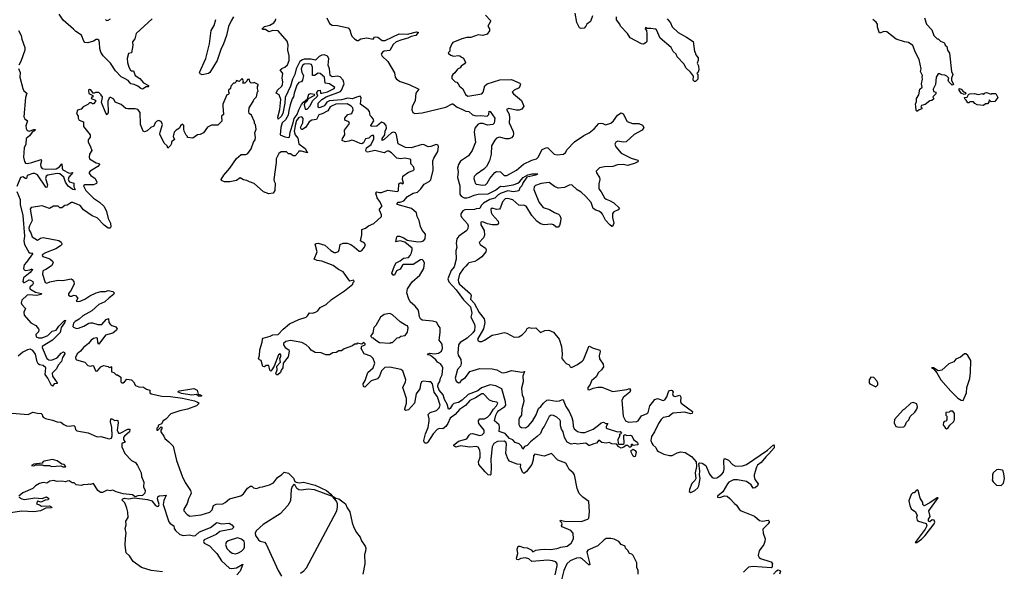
# Model space of a CAD drawing. Extents: x 2528690 to 2677062, y 911844 to 1023253.
# Tile 81 of 145: x 2590923 to 2601518, y 970905 to 976845. Entities that reach past the tile are written whole.
import ezdxf

# ---------------------------------------------------------------- set-up
doc = ezdxf.new("R2010")
doc.units = 0

msp = doc.modelspace()

# ---------------------------------------------------------------- linework, layer by layer
at = {"layer": '0CON10XD'}
for points in [[(2591780, 976600), (2591774, 976624), (2591765, 976632), (2591745, 976633), (2591715, 976613), (2591655, 976594), (2591625, 976599), (2591612, 976615), (2591588, 976678), (2591525, 976716), (2591503, 976743), (2591390, 976840), (2591346, 976905)], [(2593225, 976875), (2593197, 976833), (2593170, 976770), (2593148, 976675), (2593115, 976585), (2593086, 976524), (2593047, 976405), (2592968, 976275), (2592955, 976266), (2592885, 976251), (2592865, 976261), (2592856, 976275), (2592927, 976425), (2592964, 976585), (2592983, 976727), (2593015, 976783), (2593032, 976845)], [(2594228, 976865), (2594257, 976805), (2594285, 976787), (2594343, 976783), (2594458, 976758), (2594476, 976736), (2594485, 976695), (2594498, 976668), (2594525, 976640), (2594555, 976621), (2594565, 976620), (2594595, 976638), (2594658, 976648), (2594726, 976634), (2594740, 976655), (2594755, 976661), (2594775, 976656), (2594822, 976622), (2594855, 976620), (2595005, 976691), (2595095, 976690), (2595193, 976713), (2595210, 976710), (2595212, 976705), (2595186, 976674), (2595135, 976662), (2595100, 976645), (2595035, 976629), (2594975, 976605), (2594943, 976577), (2594906, 976514), (2594845, 976507), (2594825, 976495), (2594812, 976475), (2594823, 976453), (2594885, 976395), (2594955, 976273), (2594964, 976225), (2594978, 976205), (2595015, 976178), (2595115, 976146), (2595219, 976095), (2595187, 976053), (2595178, 975975), (2595146, 975905), (2595143, 975875), (2595154, 975844), (2595175, 975835), (2595255, 975843), (2595508, 975902), (2595575, 975937), (2595585, 975937), (2595631, 975901), (2595680, 975880), (2595725, 975860), (2595756, 975856), (2595795, 975820), (2595835, 975808), (2595885, 975812), (2595954, 975806), (2595969, 975825), (2595975, 975860), (2595985, 975856), (2596037, 975785), (2596028, 975732), (2596015, 975715), (2595955, 975708), (2595905, 975725), (2595875, 975728), (2595855, 975720), (2595834, 975696), (2595821, 975675), (2595813, 975633), (2595827, 975525), (2595790, 975435), (2595751, 975379), (2595665, 975321), (2595643, 975287), (2595634, 975245), (2595639, 975205), (2595634, 975145), (2595659, 975055), (2595659, 974965), (2595674, 974945), (2595707, 974927), (2595735, 974926), (2595764, 974934), (2595813, 974955), (2595855, 974964), (2595965, 974968), (2596042, 975008), (2596095, 975052), (2596125, 975049), (2596233, 975067), (2596284, 975086), (2596302, 975098), (2596341, 975145), (2596392, 975175), (2596435, 975185), (2596497, 975185), (2596475, 975170), (2596381, 975149), (2596340, 975090), (2596325, 975056), (2596306, 975035), (2596295, 975000), (2596235, 974990), (2596175, 975000), (2596103, 974977), (2596071, 974959), (2596035, 974923), (2595980, 974910), (2595912, 974868), (2595887, 974845), (2595875, 974810), (2595835, 974808), (2595815, 974801), (2595712, 974798), (2595692, 974788), (2595670, 974755), (2595670, 974735), (2595678, 974718), (2595740, 974645), (2595747, 974625), (2595746, 974595), (2595734, 974575), (2595648, 974512), (2595625, 974485), (2595620, 974435), (2595628, 974395), (2595616, 974354), (2595618, 974265), (2595597, 974185), (2595567, 974143), (2595529, 974055), (2595541, 974021), (2595621, 973935), (2595697, 973827), (2595775, 973752), (2595787, 973685), (2595777, 973643), (2595815, 973567), (2595820, 973540), (2595815, 973496), (2595797, 973473)], [(2595935, 976892), (2595990, 976835), (2595990, 976825), (2595960, 976775), (2595977, 976745), (2595979, 976725), (2595952, 976688), (2595905, 976676), (2595855, 976682), (2595778, 976652), (2595735, 976653), (2595681, 976639), (2595585, 976598), (2595572, 976585), (2595552, 976535), (2595550, 976505), (2595533, 976487), (2595535, 976480), (2595562, 976462), (2595592, 976452), (2595645, 976459), (2595660, 976455), (2595675, 976440), (2595699, 976429), (2595720, 976385), (2595709, 976371), (2595672, 976345), (2595663, 976327), (2595635, 976310), (2595606, 976274), (2595583, 976255), (2595572, 976235), (2595573, 976213), (2595610, 976175), (2595625, 976172), (2595642, 976155), (2595655, 976130), (2595691, 976101), (2595719, 976039), (2595745, 976020), (2595895, 976047), (2595909, 976065), (2595929, 976131), (2595952, 976155), (2596088, 976198), (2596215, 976201), (2596305, 976162), (2596311, 976145), (2596298, 976112), (2596242, 976085), (2596222, 976065), (2596237, 976045), (2596324, 975975), (2596346, 975915), (2596325, 975882), (2596298, 975872), (2596265, 975871), (2596185, 975889), (2596162, 975878), (2596188, 975828), (2596194, 975786), (2596189, 975735), (2596232, 975642), (2596237, 975615), (2596233, 975595), (2596216, 975574), (2596185, 975563), (2596155, 975563), (2596085, 975579), (2596055, 975570), (2596035, 975549), (2596001, 975485), (2595997, 975395), (2595977, 975323), (2595945, 975265), (2595916, 975234), (2595835, 975178), (2595814, 975155), (2595811, 975135), (2595819, 975099), (2595822, 975085), (2595835, 975073), (2595905, 975062), (2595935, 975067), (2595954, 975085), (2595982, 975135), (2596035, 975198), (2596055, 975209), (2596095, 975208), (2596135, 975167), (2596165, 975168), (2596269, 975225), (2596345, 975290), (2596435, 975331), (2596485, 975346), (2596503, 975365), (2596544, 975445), (2596595, 975469), (2596605, 975466), (2596675, 975396), (2596705, 975389), (2596774, 975396), (2596795, 975416), (2596813, 975447), (2596891, 975529), (2596992, 975598), (2597051, 975625), (2597105, 975670), (2597155, 975726), (2597175, 975732), (2597196, 975726), (2597225, 975714), (2597285, 975732), (2597313, 975755), (2597355, 975817), (2597395, 975840), (2597415, 975832), (2597460, 975750), (2597515, 975726), (2597586, 975726), (2597625, 975708), (2597640, 975685), (2597622, 975655), (2597535, 975609), (2597450, 975530), (2597415, 975526), (2597360, 975535), (2597338, 975525), (2597328, 975505), (2597338, 975475), (2597396, 975406), (2597502, 975355), (2597573, 975333), (2597578, 975325), (2597573, 975315), (2597545, 975298), (2597465, 975276), (2597415, 975284), (2597355, 975281), (2597305, 975262), (2597215, 975259), (2597162, 975248), (2597127, 975213), (2597131, 975195), (2597162, 975145), (2597166, 975124), (2597153, 975077), (2597154, 975025), (2597181, 974991), (2597217, 974925), (2597232, 974912), (2597269, 974899), (2597315, 974872), (2597377, 974815), (2597362, 974798), (2597315, 974774), (2597303, 974757), (2597303, 974713), (2597314, 974655), (2597302, 974618), (2597295, 974618), (2597274, 974634), (2597227, 974687), (2597195, 974752), (2597183, 974765), (2597155, 974784), (2597122, 974792), (2597092, 974812), (2597073, 974875), (2597015, 974941), (2596966, 974986), (2596922, 975012), (2596865, 975066), (2596836, 975064), (2596785, 975038), (2596715, 975032), (2596678, 975048), (2596621, 975091), (2596535, 975079), (2596472, 975058), (2596457, 975043), (2596456, 975015), (2596484, 974946), (2596512, 974875), (2596555, 974823), (2596625, 974800), (2596678, 974768), (2596720, 974750), (2596736, 974735), (2596746, 974706), (2596742, 974668), (2596731, 974629), (2596715, 974609), (2596695, 974611), (2596665, 974634), (2596645, 974641), (2596565, 974636), (2596525, 974647), (2596489, 974675), (2596435, 974735), (2596374, 974835), (2596345, 974848), (2596315, 974844), (2596295, 974849), (2596230, 974905), (2596175, 974920), (2596145, 974914), (2596116, 974885), (2596098, 974822), (2596085, 974804), (2596055, 974799), (2596005, 974816), (2595993, 974805), (2595995, 974768), (2596005, 974746), (2596072, 974675), (2596076, 974655), (2596069, 974641), (2596064, 974636), (2596005, 974636), (2595958, 974648), (2595905, 974669), (2595884, 974665), (2595884, 974635), (2595919, 974575), (2595924, 974526), (2595913, 974497), (2595867, 974445), (2595877, 974425), (2595934, 974384), (2595943, 974365), (2595940, 974345), (2595895, 974291), (2595846, 974254), (2595820, 974240), (2595756, 974226), (2595743, 974217), (2595725, 974190), (2595695, 974162), (2595656, 974104), (2595639, 974045), (2595644, 974015), (2595655, 973998), (2595772, 973892), (2595780, 973875), (2595775, 973835), (2595812, 973792), (2595865, 973692), (2595922, 973622), (2595927, 973583), (2595913, 973515), (2595850, 973405), (2595857, 973387), (2595871, 973381), (2595895, 973381), (2595925, 973392), (2596005, 973449), (2596063, 973457), (2596135, 973476), (2596165, 973469), (2596245, 973426), (2596295, 973429), (2596329, 973451), (2596368, 973492), (2596385, 973519), (2596405, 973530), (2596435, 973524), (2596475, 973526), (2596525, 973476), (2596575, 973498), (2596615, 973501), (2596665, 973480), (2596728, 973405), (2596751, 973325), (2596760, 973245), (2596758, 973198), (2596774, 973174), (2596804, 973144), (2596835, 973128), (2596847, 973107), (2596861, 973101), (2596925, 973133), (2596974, 973166), (2596988, 973182), (2597045, 973327), (2597055, 973329), (2597085, 973311), (2597165, 973286), (2597170, 973270), (2597157, 973225), (2597162, 973192), (2597201, 973135), (2597206, 973105), (2597184, 973075), (2597151, 973045), (2597125, 973000), (2597074, 972955), (2597062, 972915), (2597037, 972885), (2597035, 972862), (2597055, 972858), (2597094, 972876), (2597145, 972886), (2597185, 972886), (2597305, 972841), (2597456, 972864), (2597485, 972873), (2597494, 972855), (2597489, 972835), (2597416, 972775), (2597402, 972745), (2597415, 972575), (2597443, 972525), (2597475, 972510), (2597565, 972519), (2597576, 972525), (2597615, 972578), (2597675, 972604), (2597685, 972616), (2597704, 972686), (2597733, 972723), (2597757, 972753), (2597785, 972765), (2597845, 972744), (2597865, 972750), (2597886, 972785), (2597905, 972839), (2597915, 972853), (2597935, 972856), (2597945, 972851), (2597954, 972835), (2597947, 972815), (2597955, 972796), (2597975, 972788), (2598025, 972800), (2598035, 972780), (2598033, 972735), (2598042, 972715), (2598162, 972625), (2598157, 972605), (2598145, 972602), (2598075, 972617), (2597953, 972607), (2597935, 972598), (2597909, 972571), (2597845, 972560), (2597825, 972541), (2597795, 972495), (2597755, 972405), (2597722, 972355), (2597715, 972315), (2597723, 972285), (2597735, 972265), (2597769, 972239), (2597783, 972205), (2597795, 972195), (2597855, 972166), (2597915, 972150), (2597945, 972152), (2597998, 972182), (2598035, 972191), (2598083, 972183), (2598150, 972140), (2598201, 972085), (2598204, 972035), (2598192, 971965), (2598198, 971905), (2598188, 971882), (2598155, 971850), (2598129, 971785), (2598127, 971765), (2598143, 971753), (2598189, 971775), (2598218, 971805), (2598229, 971825), (2598244, 971905), (2598238, 971945), (2598242, 971985), (2598232, 972065), (2598238, 972072), (2598265, 972068), (2598304, 972044), (2598345, 971949), (2598374, 971915), (2598395, 971907), (2598425, 971913), (2598445, 971924), (2598479, 971951), (2598495, 971974), (2598502, 972005), (2598500, 972090), (2598504, 972116), (2598511, 972119), (2598551, 972101), (2598592, 972055), (2598625, 972038), (2598700, 972040), (2598745, 972055)], [(2597088, 976885), (2597066, 976824), (2597025, 976798), (2597016, 976774), (2596995, 976752), (2596965, 976748), (2596945, 976758), (2596916, 976816), (2596899, 976915)], [(2597890, 976855), (2597925, 976810), (2597945, 976767), (2598007, 976705), (2598098, 976658), (2598169, 976609), (2598183, 976503), (2598192, 976492), (2598198, 976465), (2598223, 976433), (2598223, 976405), (2598212, 976375), (2598226, 976346), (2598230, 976305), (2598218, 976272), (2598210, 976265), (2598220, 976255), (2598220, 976205), (2598195, 976180), (2598185, 976180), (2598170, 976195), (2598172, 976235), (2598141, 976281), (2598092, 976325), (2598074, 976364), (2597997, 976445), (2597987, 976475), (2597955, 976503), (2597933, 976545), (2597816, 976646), (2597776, 976735), (2597765, 976742), (2597715, 976751), (2597675, 976748), (2597655, 976760), (2597653, 976745), (2597667, 976727), (2597672, 976692), (2597670, 976615), (2597666, 976604), (2597642, 976585), (2597635, 976580), (2597615, 976583), (2597490, 976650), (2597463, 976695), (2597388, 976775), (2597380, 976795), (2597343, 976843), (2597343, 976875)], [(2600660, 976865), (2600680, 976795), (2600737, 976737), (2600758, 976675), (2600795, 976640), (2600805, 976640), (2600832, 976612), (2600868, 976598), (2600875, 976590), (2600882, 976572), (2600900, 976555), (2600908, 976515), (2600928, 976485), (2600948, 976285), (2600962, 976255), (2600948, 976215), (2600948, 976195), (2600970, 976145), (2600955, 976140), (2600922, 976175), (2600914, 976195), (2600920, 976215), (2600900, 976235), (2600877, 976247), (2600845, 976250), (2600825, 976262), (2600805, 976262), (2600783, 976225), (2600776, 976145), (2600752, 976095), (2600755, 976070), (2600780, 976065), (2600780, 976045), (2600750, 976015), (2600758, 975992), (2600737, 975973), (2600715, 975970), (2600667, 975933), (2600625, 975920), (2600620, 975905), (2600630, 975895), (2600630, 975885), (2600600, 975875), (2600585, 975860), (2600575, 975860), (2600568, 975868), (2600567, 975915), (2600561, 975935), (2600572, 975965), (2600572, 975995), (2600598, 976035), (2600610, 976095), (2600632, 976118), (2600628, 976155), (2600638, 976205), (2600632, 976225), (2600638, 976245), (2600617, 976285), (2600622, 976315), (2600601, 976415), (2600561, 976491), (2600533, 976565), (2600485, 976599), (2600445, 976606), (2600355, 976636), (2600255, 976713), (2600225, 976717), (2600175, 976700), (2600153, 976765), (2600152, 976795), (2600139, 976819), (2600103, 976845)], [(2592348, 976852), (2592175, 976696), (2592163, 976637), (2592138, 976605), (2592139, 976565), (2592125, 976488), (2592095, 976482), (2592080, 976425), (2592081, 976385), (2592096, 976335), (2592115, 976300), (2592125, 976294), (2592146, 976295), (2592165, 976244), (2592215, 976213), (2592255, 976166), (2592307, 976135), (2592310, 976125), (2592305, 976122), (2592285, 976120), (2592245, 976098), (2592225, 976103), (2592195, 976130), (2592155, 976148), (2592117, 976155), (2592088, 976188), (2592059, 976209), (2592015, 976228), (2591954, 976295), (2591898, 976378), (2591820, 976455), (2591794, 976494), (2591784, 976535), (2591780, 976600)], [(2591847, 976845), (2591855, 976837), (2591875, 976840), (2591900, 976855)], [(2595797, 973473), (2595738, 973415), (2595662, 973368), (2595646, 973344), (2595637, 973255), (2595642, 973232), (2595670, 973185), (2595672, 973142), (2595665, 973115), (2595632, 973078), (2595610, 972985), (2595621, 972951), (2595645, 972934), (2595663, 972937), (2595679, 972965), (2595718, 972992), (2595768, 973055), (2595875, 973090), (2596006, 973085), (2596056, 973075), (2596106, 973046), (2596125, 973043), (2596162, 973048), (2596215, 973066), (2596325, 973050), (2596355, 973056), (2596336, 973005), (2596341, 972945), (2596323, 972877), (2596325, 972835), (2596330, 972805), (2596345, 972774), (2596346, 972735), (2596327, 972655), (2596324, 972585), (2596298, 972552), (2596293, 972535), (2596295, 972485), (2596306, 972465), (2596323, 972453), (2596365, 972451), (2596398, 972472), (2596439, 972521), (2596479, 972591), (2596505, 972659), (2596531, 972679), (2596558, 972715), (2596595, 972746), (2596615, 972752), (2596695, 972736), (2596730, 972740), (2596765, 972754), (2596771, 972751), (2596800, 972680), (2596835, 972626), (2596865, 972560), (2596875, 972520), (2596877, 972467), (2596888, 972438), (2596925, 972409), (2596968, 972398), (2597005, 972401), (2597093, 972437), (2597151, 972479), (2597181, 972505), (2597205, 972511), (2597228, 972498), (2597250, 972495), (2597232, 972465), (2597235, 972450), (2597243, 972443), (2597355, 972408), (2597385, 972410), (2597397, 972393), (2597388, 972382), (2597372, 972378), (2597380, 972365), (2597360, 972325), (2597362, 972282), (2597372, 972272), (2597418, 972272), (2597428, 972282), (2597422, 972365), (2597435, 972377), (2597455, 972368), (2597495, 972372), (2597508, 972365), (2597528, 972325), (2597568, 972295), (2597578, 972275), (2597570, 972265), (2597525, 972260), (2597515, 972270), (2597505, 972270), (2597500, 972265), (2597510, 972255), (2597495, 972240), (2597485, 972240), (2597465, 972260), (2597445, 972260), (2597425, 972240), (2597395, 972232), (2597370, 972245), (2597345, 972272), (2597295, 972277), (2597265, 972293), (2597235, 972284), (2597185, 972292), (2597155, 972318), (2597128, 972285), (2597101, 972279), (2597055, 972258), (2597045, 972258), (2597015, 972283), (2596925, 972274), (2596895, 972280), (2596855, 972274), (2596815, 972294), (2596784, 972345), (2596769, 972405), (2596752, 972435), (2596743, 972475), (2596742, 972522), (2596736, 972535), (2596703, 972563), (2596665, 972583), (2596642, 972585), (2596620, 972570), (2596565, 972464), (2596548, 972442), (2596525, 972388), (2596492, 972355), (2596420, 972300), (2596385, 972261), (2596353, 972247), (2596335, 972220), (2596322, 972252), (2596297, 972277), (2596255, 972291), (2596229, 972319), (2596194, 972335), (2596145, 972388), (2596081, 972411), (2596087, 972455), (2596082, 972482), (2596033, 972525), (2596045, 972586), (2596060, 972615), (2596078, 972635), (2596142, 972678), (2596154, 972695), (2596151, 972731), (2596109, 972869), (2596045, 972903), (2595985, 972913), (2595891, 972879), (2595851, 972849), (2595750, 972810), (2595685, 972749), (2595645, 972724), (2595595, 972713), (2595575, 972695), (2595555, 972659), (2595545, 972650), (2595535, 972652), (2595522, 972705), (2595495, 972755), (2595481, 972805), (2595435, 972854), (2595422, 972895), (2595425, 972921), (2595443, 972947), (2595450, 972985), (2595470, 973020), (2595474, 973094), (2595469, 973115), (2595450, 973140), (2595418, 973158), (2595402, 973182), (2595359, 973219), (2595335, 973232), (2595310, 973235), (2595317, 973245), (2595335, 973252), (2595385, 973246), (2595428, 973252), (2595462, 973275), (2595472, 973305), (2595469, 973349), (2595436, 973395), (2595448, 973475), (2595447, 973525), (2595425, 973555), (2595409, 973589), (2595365, 973599), (2595255, 973609), (2595235, 973622), (2595224, 973644), (2595218, 973695), (2595209, 973719), (2595179, 973759), (2595125, 973806), (2595105, 973845), (2595088, 973905), (2595096, 973945), (2595145, 974022), (2595227, 974093), (2595272, 974165), (2595278, 974225), (2595265, 974253), (2595252, 974262), (2595235, 974260), (2595155, 974208), (2595052, 974208), (2595040, 974200), (2595015, 974157), (2594978, 974142), (2594957, 974093), (2594940, 974095), (2594928, 974115), (2594955, 974195), (2594975, 974228), (2595015, 974247), (2595052, 974275), (2595105, 974285), (2595124, 974306), (2595138, 974335), (2595146, 974365), (2595144, 974385), (2595068, 974448), (2595015, 974465), (2594971, 974451), (2594979, 974505), (2594987, 974513), (2595010, 974515), (2595055, 974496), (2595092, 974472), (2595205, 974453), (2595245, 974456), (2595267, 974463), (2595285, 974485), (2595290, 974535), (2595255, 974579), (2595235, 974618), (2595221, 974681), (2595199, 974725), (2595194, 974765), (2595140, 974810), (2594985, 974853), (2594983, 974865), (2594995, 974880), (2595015, 974879), (2595055, 974895), (2595095, 974939), (2595155, 974975), (2595203, 974987), (2595238, 975022), (2595275, 975075), (2595328, 975102), (2595345, 975121), (2595371, 975225), (2595369, 975325), (2595379, 975355), (2595423, 975425), (2595430, 975475), (2595424, 975495), (2595405, 975501), (2595345, 975479), (2595317, 975477), (2595275, 975498), (2595255, 975502), (2595135, 975464), (2595075, 975470), (2594996, 975506), (2594976, 975606), (2594965, 975625), (2594945, 975634), (2594923, 975627), (2594845, 975553), (2594824, 975544), (2594824, 975565), (2594850, 975605), (2594856, 975645), (2594869, 975675), (2594865, 975705), (2594845, 975729), (2594815, 975741), (2594765, 975698), (2594705, 975695), (2594702, 975705), (2594733, 975755), (2594727, 975777), (2594707, 975797), (2594694, 975814), (2594685, 975855), (2594671, 975875), (2594589, 975935), (2594597, 976005), (2594585, 976020), (2594545, 976012), (2594505, 975994), (2594455, 975999), (2594385, 975982), (2594255, 975969), (2594226, 975955), (2594207, 975923), (2594195, 975915), (2594145, 975895), (2594135, 975903), (2594136, 975945), (2594174, 975986), (2594222, 976015), (2594375, 976072), (2594387, 976085), (2594415, 976155), (2594404, 976194), (2594370, 976230), (2594345, 976238), (2594285, 976228), (2594265, 976242), (2594255, 976315), (2594241, 976355), (2594250, 976425), (2594235, 976453), (2594202, 976465), (2594175, 976464), (2594145, 976449), (2594105, 976409), (2594060, 976420), (2593985, 976419), (2593965, 976414), (2593937, 976393), (2593896, 976315), (2593882, 976255), (2593859, 976205), (2593835, 976127), (2593780, 976005), (2593775, 975944), (2593753, 975835), (2593735, 975801), (2593705, 975772), (2593701, 975795), (2593723, 975877), (2593732, 975985), (2593716, 976036), (2593683, 976055), (2593695, 976085), (2593742, 976128), (2593751, 976145), (2593755, 976175), (2593748, 976215), (2593754, 976265), (2593726, 976305), (2593742, 976318), (2593775, 976333), (2593803, 976357), (2593822, 976405), (2593824, 976455), (2593808, 976515), (2593810, 976575), (2593800, 976615), (2593705, 976726), (2593645, 976728), (2593605, 976712), (2593568, 976738), (2593535, 976740), (2593531, 976745), (2593555, 976771), (2593615, 976787), (2593658, 976812), (2593674, 976835), (2593677, 976855)], [(2590908, 976728), (2590939, 976675)], [(2590939, 976675), (2590946, 976635), (2590977, 976545), (2590979, 976515), (2590936, 976395), (2590915, 976355)], [(2593815, 975576), (2593825, 975580), (2593832, 975635), (2593866, 975734), (2593875, 975782), (2593908, 975822), (2593927, 975875), (2593955, 975930), (2593975, 975955), (2594015, 975989), (2594024, 975985), (2594011, 975965), (2593991, 975949), (2593983, 975927), (2593995, 975880), (2594015, 975882), (2594045, 975912), (2594077, 975973), (2594125, 976016), (2594131, 976035), (2594117, 976055), (2594135, 976082), (2594156, 976086), (2594158, 976055), (2594175, 976052), (2594235, 976069), (2594307, 976103), (2594313, 976115), (2594256, 976155), (2594211, 976161), (2594202, 976225), (2594155, 976265), (2594135, 976268), (2594095, 976243), (2594075, 976244), (2594075, 976335), (2594062, 976362), (2594035, 976371), (2593982, 976365), (2593965, 976351), (2593950, 976315), (2593957, 976277), (2593975, 976245), (2593965, 976192), (2593955, 976176), (2593925, 976167), (2593905, 976140), (2593875, 976054), (2593869, 976015), (2593855, 975994), (2593834, 975926), (2593817, 975865), (2593812, 975818), (2593784, 975766), (2593748, 975735), (2593734, 975685), (2593725, 975604), (2593775, 975582), (2593815, 975576)], [(2590908, 976318), (2590929, 976275), (2590925, 976225), (2590955, 976104), (2590968, 976078), (2590998, 976055), (2590984, 976005), (2590967, 975797), (2590977, 975777), (2591006, 975756), (2590989, 975701), (2590992, 975672), (2591002, 975652), (2591025, 975643), (2591075, 975661), (2591085, 975662), (2591091, 975655), (2591058, 975632), (2591029, 975595), (2590993, 975565), (2590989, 975505), (2590969, 975465), (2590964, 975365), (2590975, 975317), (2590985, 975299), (2591005, 975296), (2591052, 975308), (2591155, 975339), (2591158, 975325), (2591145, 975285), (2591150, 975260), (2591165, 975242), (2591195, 975236), (2591315, 975238), (2591350, 975260), (2591375, 975293), (2591378, 975245), (2591387, 975227), (2591455, 975192), (2591495, 975198), (2591451, 975149), (2591445, 975125), (2591458, 975098), (2591506, 975086), (2591506, 975045), (2591518, 975015), (2591515, 975011), (2591495, 975016), (2591443, 975053), (2591415, 975095), (2591398, 975148), (2591354, 975184), (2591325, 975187), (2591225, 975169), (2591209, 975161), (2591200, 975135), (2591223, 975065), (2591215, 975038), (2591205, 975042), (2591115, 975174), (2591085, 975190), (2591063, 975187), (2591002, 975168), (2590994, 975136), (2590985, 975135), (2590955, 975152), (2590930, 975145), (2590890, 975050)], [(2595930, 971975), (2595862, 972055), (2595859, 972085), (2595876, 972134), (2595879, 972175), (2595875, 972208), (2595855, 972241), (2595835, 972249), (2595765, 972243), (2595665, 972257), (2595615, 972242), (2595594, 972255), (2595595, 972265), (2595604, 972275), (2595645, 972305), (2595735, 972332), (2595758, 972372), (2595775, 972386), (2595795, 972388), (2595875, 972367), (2595898, 972375), (2595919, 972395), (2595921, 972425), (2595864, 972495), (2595858, 972515), (2595861, 972529), (2595875, 972545), (2595925, 972548), (2595955, 972566), (2595985, 972594), (2596020, 972650), (2596055, 972685), (2596067, 972715), (2596057, 972727), (2596015, 972735), (2595979, 972749), (2595915, 972815), (2595895, 972815), (2595828, 972772), (2595767, 972743), (2595721, 972689), (2595655, 972647), (2595608, 972592), (2595554, 972555), (2595531, 972495), (2595507, 972463), (2595475, 972439), (2595435, 972441), (2595415, 972432), (2595372, 972385), (2595315, 972295), (2595305, 972286), (2595285, 972285), (2595274, 972294), (2595271, 972315), (2595291, 972385), (2595319, 972455), (2595329, 972525), (2595330, 972545), (2595318, 972595), (2595338, 972615), (2595406, 972635), (2595435, 972665), (2595447, 972695), (2595420, 972785), (2595384, 972834), (2595365, 972922), (2595345, 972944), (2595325, 972946), (2595265, 972951), (2595245, 972944), (2595235, 972918), (2595230, 972870), (2595190, 972815), (2595171, 972715), (2595107, 972643), (2595076, 972636), (2595066, 972645), (2595066, 972655), (2595083, 972717), (2595086, 972765), (2595046, 972885), (2595074, 972945), (2595078, 972965), (2595044, 973065), (2595025, 973077), (2594905, 973104), (2594851, 973099), (2594814, 973065), (2594793, 973007), (2594773, 972977), (2594704, 972956), (2594635, 972889), (2594621, 972895), (2594619, 972925), (2594640, 972960), (2594669, 973045), (2594726, 973094), (2594743, 973145), (2594727, 973197), (2594701, 973221), (2594630, 973245), (2594598, 973305), (2594605, 973330), (2594640, 973345), (2594640, 973355), (2594625, 973370), (2594605, 973350), (2594555, 973360), (2594548, 973352), (2594525, 973350), (2594505, 973332), (2594415, 973300), (2594385, 973280), (2594355, 973278), (2594329, 973261), (2594292, 973258), (2594255, 973237), (2594215, 973236), (2594165, 973257), (2594102, 973262), (2594060, 973285), (2594036, 973316), (2594004, 973344), (2593958, 973368), (2593835, 973390), (2593785, 973380), (2593763, 973357), (2593762, 973345), (2593780, 973315), (2593819, 973289), (2593822, 973275), (2593811, 973215), (2593758, 973145), (2593753, 973095), (2593735, 973070), (2593728, 973045), (2593699, 973021), (2593685, 973022), (2593680, 973035), (2593692, 973075), (2593688, 973115), (2593728, 973155), (2593720, 973195), (2593732, 973215), (2593733, 973235), (2593725, 973246), (2593709, 973235), (2593662, 973115), (2593636, 973074), (2593625, 973060), (2593615, 973070), (2593605, 973120), (2593575, 973120), (2593555, 973108), (2593540, 973110), (2593520, 973175), (2593502, 973182), (2593494, 973194), (2593503, 973227), (2593505, 973290), (2593533, 973373), (2593534, 973405), (2593541, 973415), (2593618, 973435), (2593645, 973450), (2593704, 973456), (2593757, 973513), (2593825, 973569), (2593925, 973617), (2594005, 973641), (2594021, 973655), (2594042, 973688), (2594075, 973686), (2594107, 973695), (2594130, 973710), (2594155, 973746), (2594222, 973778), (2594278, 973832), (2594419, 973925), (2594508, 973995), (2594510, 974015), (2594520, 974025), (2594518, 974038), (2594475, 974030), (2594405, 974128), (2594354, 974154), (2594296, 974196), (2594175, 974246), (2594125, 974253), (2594092, 974265), (2594122, 974345), (2594103, 974427), (2594114, 974436), (2594135, 974437), (2594206, 974416), (2594270, 974360), (2594305, 974339), (2594325, 974339), (2594352, 974348), (2594361, 974365), (2594372, 974425), (2594405, 974439), (2594445, 974437), (2594484, 974424), (2594526, 974396), (2594575, 974353), (2594588, 974352), (2594605, 974360), (2594633, 974395), (2594642, 974425), (2594626, 974446), (2594603, 974453), (2594590, 974465), (2594603, 974527), (2594604, 974585), (2594645, 974598), (2594675, 974625), (2594735, 974651), (2594814, 974725), (2594814, 974744), (2594794, 974795), (2594796, 974805), (2594818, 974832), (2594818, 974842), (2594795, 974889), (2594769, 974925), (2594753, 974975), (2594765, 974990), (2594795, 974982), (2594816, 974984), (2594885, 975010), (2594985, 974994), (2594999, 975001), (2595002, 975078), (2595015, 975088), (2595028, 975088), (2595045, 975078), (2595052, 975085), (2595040, 975125), (2595045, 975160), (2595106, 975204), (2595155, 975221), (2595167, 975233), (2595165, 975255), (2595133, 975293), (2595133, 975335), (2595125, 975342), (2595065, 975355), (2595025, 975347), (2594981, 975355), (2594925, 975412), (2594895, 975429), (2594875, 975428), (2594845, 975410), (2594745, 975435), (2594667, 975417), (2594655, 975420), (2594648, 975435), (2594655, 975465), (2594705, 975501), (2594735, 975563), (2594735, 975590), (2594725, 975600), (2594706, 975595), (2594681, 975569), (2594645, 975562), (2594622, 975518), (2594605, 975508), (2594585, 975512), (2594521, 975541), (2594495, 975546), (2594465, 975535), (2594425, 975531), (2594393, 975545), (2594396, 975564), (2594421, 975605), (2594419, 975655), (2594473, 975725), (2594464, 975745), (2594422, 975762), (2594422, 975785), (2594455, 975822), (2594495, 975836), (2594511, 975875), (2594507, 975895), (2594491, 975915), (2594445, 975937), (2594325, 975935), (2594277, 975915), (2594263, 975905), (2594237, 975863), (2594178, 975832), (2594141, 975819), (2594115, 975769), (2594065, 975761), (2594038, 975745), (2594002, 975688), (2593965, 975662), (2593955, 975662), (2593945, 975685), (2593968, 975735), (2593972, 975782), (2593958, 975798), (2593928, 975792), (2593902, 975758), (2593889, 975721), (2593876, 975645), (2593885, 975605), (2593917, 975567), (2593927, 975507), (2593995, 975456), (2594018, 975412), (2593955, 975430), (2593925, 975430), (2593920, 975415), (2593885, 975380), (2593865, 975380), (2593835, 975400), (2593815, 975400), (2593795, 975420), (2593735, 975420), (2593712, 975405), (2593681, 975345), (2593684, 975306), (2593657, 975125), (2593660, 975105), (2593673, 975083), (2593668, 975005), (2593650, 974975), (2593605, 974971), (2593545, 974991), (2593445, 975080), (2593395, 975097), (2593365, 975114), (2593330, 975120), (2593295, 975140), (2593255, 975113), (2593185, 975099), (2593125, 975097), (2593093, 975113), (2593092, 975125), (2593118, 975172), (2593184, 975245), (2593255, 975349), (2593305, 975394), (2593355, 975394), (2593377, 975403), (2593414, 975455), (2593439, 975525), (2593455, 975552), (2593459, 975575), (2593453, 975625), (2593468, 975665), (2593460, 975715), (2593450, 975725), (2593450, 975745), (2593418, 975815), (2593392, 975835), (2593388, 975855), (2593390, 975895), (2593435, 975962), (2593442, 975985), (2593471, 976015), (2593483, 976067), (2593490, 976075), (2593480, 976105), (2593480, 976125), (2593490, 976135), (2593488, 976148), (2593445, 976170), (2593437, 976163), (2593412, 976162), (2593400, 976175), (2593395, 976200), (2593375, 976200), (2593368, 976182), (2593345, 976160), (2593322, 976162), (2593330, 976185), (2593315, 976210), (2593285, 976180), (2593255, 976190), (2593248, 976172), (2593238, 976162), (2593225, 976160), (2593195, 976130), (2593190, 976105), (2593170, 976085), (2593170, 976065), (2593180, 976055), (2593165, 976040), (2593153, 976037), (2593110, 975935), (2593107, 975915), (2593117, 975825), (2593093, 975805), (2593097, 975753), (2593055, 975710), (2592985, 975708), (2592945, 975688), (2592900, 975625), (2592865, 975608), (2592837, 975603), (2592785, 975568), (2592730, 975575), (2592730, 975585), (2592715, 975600), (2592692, 975645), (2592688, 975665), (2592690, 975705), (2592675, 975718), (2592652, 975702), (2592642, 975675), (2592605, 975656), (2592584, 975635), (2592573, 975585), (2592590, 975555), (2592555, 975530), (2592557, 975513), (2592545, 975490), (2592515, 975460), (2592510, 975485), (2592478, 975515), (2592432, 975612), (2592433, 975635), (2592460, 975715), (2592445, 975748), (2592415, 975758), (2592395, 975750), (2592380, 975735), (2592365, 975698), (2592332, 975685), (2592294, 975646), (2592265, 975638), (2592252, 975645), (2592222, 975715), (2592219, 975845), (2592195, 975876), (2592165, 975886), (2592085, 975883), (2592065, 975890), (2592015, 975932), (2591950, 975955), (2591935, 975990), (2591905, 976008), (2591895, 976008), (2591885, 976000), (2591872, 975968), (2591876, 975845), (2591865, 975820), (2591848, 975838), (2591803, 975953), (2591813, 976005), (2591812, 976015), (2591800, 976025), (2591800, 976035), (2591775, 976060), (2591738, 976062), (2591715, 976050), (2591689, 976089)], [(2591689, 976089), (2591675, 976092), (2591662, 976085), (2591668, 976048), (2591708, 976028), (2591708, 976012), (2591695, 976010), (2591690, 975995), (2591738, 975978), (2591737, 975963), (2591715, 975940), (2591705, 975940), (2591695, 975950), (2591675, 975950), (2591655, 975930), (2591604, 975906), (2591585, 975882), (2591545, 975872), (2591533, 975835), (2591550, 975805), (2591550, 975785), (2591564, 975764), (2591610, 975745), (2591610, 975695), (2591682, 975605), (2591682, 975578), (2591658, 975552), (2591658, 975525), (2591682, 975485), (2591700, 975435), (2591673, 975395), (2591669, 975365), (2591674, 975345), (2591745, 975302), (2591776, 975296), (2591783, 975285), (2591765, 975264), (2591680, 975215), (2591667, 975195), (2591689, 975165), (2591733, 975133), (2591752, 975095), (2591749, 975081), (2591715, 975066), (2591624, 975066), (2591610, 975055), (2591635, 975004), (2591715, 974924), (2591781, 974881), (2591832, 974832), (2591858, 974778), (2591874, 974705), (2591885, 974682), (2591899, 974655), (2591904, 974615), (2591895, 974600), (2591875, 974599), (2591833, 974633), (2591755, 974712), (2591704, 974734), (2591608, 974798), (2591574, 974845), (2591495, 974877), (2591480, 974875), (2591435, 974848), (2591408, 974842), (2591375, 974818), (2591355, 974820), (2591335, 974838), (2591285, 974837), (2591245, 974813), (2591165, 974840), (2591045, 974822), (2591034, 974805), (2591058, 974682), (2591027, 974625), (2591021, 974601), (2591025, 974577), (2591041, 974551), (2591056, 974505), (2591115, 974470), (2591148, 974492), (2591175, 974499), (2591345, 974468), (2591370, 974450), (2591377, 974435), (2591376, 974424), (2591362, 974408), (2591313, 974377), (2591199, 974335), (2591169, 974315), (2591164, 974305), (2591170, 974295), (2591248, 974268), (2591276, 974246), (2591284, 974225), (2591264, 974195), (2591205, 974156), (2591178, 974145), (2591170, 974135), (2591169, 974105), (2591195, 974014), (2591215, 974006), (2591247, 974023), (2591335, 974038), (2591385, 974036), (2591475, 974053), (2591488, 974048), (2591504, 974024), (2591507, 973995), (2591469, 973921), (2591448, 973895), (2591448, 973878), (2591465, 973868), (2591485, 973868), (2591505, 973878), (2591524, 973874), (2591547, 973847), (2591530, 973815), (2591541, 973811), (2591575, 973814), (2591625, 973834), (2591678, 973872), (2591746, 973904), (2591794, 973916), (2591845, 973918), (2591873, 973927), (2591925, 973916), (2591940, 973905), (2591933, 973887), (2591885, 973849), (2591838, 973805), (2591775, 973776), (2591700, 973710), (2591601, 973655), (2591561, 973619), (2591518, 973595), (2591501, 973575), (2591495, 973540), (2591502, 973532), (2591535, 973520), (2591555, 973522), (2591611, 973545), (2591665, 973576), (2591685, 973580), (2591705, 973580), (2591765, 973562), (2591805, 973564), (2591853, 973615), (2591878, 973628), (2591883, 973585), (2591896, 973565), (2591913, 973553), (2591958, 973538), (2591970, 973515), (2591965, 973500), (2591925, 973470), (2591845, 973446), (2591775, 973352), (2591765, 973370), (2591758, 973415), (2591745, 973419), (2591715, 973413), (2591691, 973395), (2591664, 973356), (2591608, 973315), (2591577, 973275), (2591540, 973245), (2591524, 973206), (2591525, 973190), (2591533, 973183), (2591625, 973158), (2591655, 973122), (2591685, 973112), (2591705, 973120), (2591715, 973118), (2591738, 973065), (2591745, 973060), (2591758, 973065), (2591795, 973108), (2591825, 973122), (2591875, 973110), (2591885, 973100), (2591898, 973102), (2591905, 973110), (2591910, 973105), (2591912, 973052), (2591937, 973047), (2591962, 973022), (2591975, 973020), (2592010, 972995), (2592010, 972945), (2592020, 972935), (2592035, 972934), (2592052, 972945), (2592075, 972972), (2592125, 972968), (2592146, 972946), (2592168, 972905), (2592205, 972891), (2592255, 972888), (2592286, 972866), (2592322, 972855), (2592322, 972825), (2592338, 972815), (2592452, 972792), (2592547, 972787), (2592675, 972769), (2592805, 972740), (2592837, 972725), (2592852, 972715), (2592825, 972688), (2592729, 972651), (2592645, 972634), (2592550, 972600), (2592495, 972543), (2592468, 972525), (2592448, 972492), (2592415, 972480), (2592410, 972455), (2592400, 972445), (2592400, 972425), (2592410, 972425), (2592445, 972460), (2592457, 972445), (2592440, 972425), (2592442, 972405), (2592475, 972359), (2592484, 972335), (2592529, 972299), (2592575, 972253), (2592609, 972099), (2592671, 971931), (2592702, 971862), (2592761, 971775), (2592767, 971745), (2592762, 971728), (2592740, 971685), (2592726, 971634), (2592689, 971575), (2592690, 971555), (2592725, 971516), (2592755, 971499), (2592875, 971514), (2592969, 971541), (2592992, 971568), (2593009, 971615), (2593036, 971626), (2593109, 971631), (2593135, 971646), (2593179, 971685), (2593302, 971718), (2593330, 971740), (2593375, 971801), (2593405, 971821), (2593422, 971822), (2593440, 971805), (2593475, 971798), (2593505, 971812), (2593535, 971813), (2593610, 971835), (2593655, 971858), (2593698, 971915), (2593745, 971948), (2593767, 971973), (2593815, 971963), (2593869, 971909), (2593883, 971873), (2593896, 971866), (2593935, 971858), (2593975, 971866), (2594102, 971832), (2594225, 971774), (2594272, 971735), (2594288, 971712), (2594095, 971782), (2594025, 971788), (2593953, 971777), (2593925, 971781), (2593905, 971795), (2593885, 971833), (2593875, 971842), (2593871, 971839), (2593855, 971819), (2593845, 971787), (2593838, 971665), (2593807, 971613), (2593725, 971525), (2593542, 971408), (2593468, 971342), (2593456, 971315), (2593461, 971291), (2593492, 971242), (2593510, 971230), (2593555, 971219), (2593576, 971196), (2593703, 970913), (2593741, 970851)], [(2594025, 975988), (2594021, 975991), (2594035, 976042), (2594055, 976048), (2594093, 976043), (2594098, 976035), (2594088, 976025), (2594026, 975994), (2594025, 975988)], [(2601085, 976038), (2601054, 976054), (2601033, 976085), (2601030, 976105), (2601055, 976098), (2601078, 976068), (2601099, 976059), (2601102, 976048), (2601095, 976042), (2601085, 976038)], [(2601295, 975922), (2601225, 975928), (2601201, 975941), (2601185, 975960), (2601145, 975960), (2601135, 975950), (2601125, 975950), (2601108, 975978), (2601092, 975992), (2601090, 976005), (2601118, 976012), (2601131, 976039), (2601145, 976047), (2601195, 976050), (2601235, 976040), (2601285, 976050), (2601295, 976040), (2601312, 976058), (2601325, 976062), (2601375, 976042), (2601385, 976050), (2601425, 976050), (2601448, 976005), (2601416, 975964), (2601375, 975960), (2601355, 975980), (2601350, 975955), (2601335, 975940), (2601315, 975938), (2601295, 975922)], [(2590892, 974995), (2590928, 974908), (2590929, 974855), (2590955, 974735), (2590973, 974515), (2590968, 974465), (2590973, 974425), (2591021, 974341), (2591035, 974332), (2591055, 974334), (2591062, 974325), (2590997, 974233), (2590971, 974205), (2590962, 974165), (2590970, 974150), (2590985, 974143), (2591030, 974150), (2591055, 974161), (2591060, 974155), (2591035, 974123), (2590962, 974065), (2590956, 974026), (2590965, 974015), (2590975, 974014), (2591025, 974042), (2591040, 974040), (2591064, 974024), (2591069, 974005), (2591061, 973989), (2591033, 973965), (2591032, 973945), (2591091, 973911), (2591158, 973895), (2591154, 973886), (2591105, 973876), (2591025, 973882), (2591003, 973877), (2590947, 973825), (2590939, 973795), (2590947, 973777), (2590984, 973735), (2590966, 973695), (2590972, 973662), (2591041, 973581), (2591095, 973551), (2591126, 973515), (2591130, 973505), (2591126, 973485), (2591098, 973455), (2591101, 973431), (2591125, 973419), (2591165, 973419), (2591225, 973445), (2591271, 973489), (2591315, 973502), (2591345, 973546), (2591405, 973605), (2591415, 973608), (2591405, 973579), (2591369, 973531), (2591359, 973475), (2591275, 973395), (2591164, 973325), (2591164, 973314), (2591216, 973195), (2591235, 973181), (2591265, 973180), (2591325, 973203), (2591370, 973255), (2591395, 973269), (2591405, 973260), (2591407, 973245), (2591384, 973206), (2591371, 973165), (2591337, 973125), (2591317, 973085), (2591273, 973037), (2591276, 973005), (2591327, 972933), (2591324, 972926), (2591294, 972925), (2591275, 972898), (2591265, 972906), (2591227, 972985), (2591198, 973025), (2591204, 973095), (2591175, 973121), (2591135, 973128), (2591120, 973140), (2591109, 973159), (2591092, 973242), (2591064, 973284), (2591035, 973295), (2591005, 973291), (2590955, 973266), (2590905, 973222)], [(2594905, 973362), (2594915, 973370), (2594935, 973370), (2594985, 973420), (2595007, 973423), (2595025, 973438), (2595070, 973445), (2595095, 973480), (2595103, 973525), (2595095, 973548), (2595074, 973554), (2595015, 973590), (2594935, 973666), (2594905, 973680), (2594845, 973670), (2594805, 973642), (2594755, 973550), (2594735, 973530), (2594728, 973515), (2594722, 973468), (2594700, 973445), (2594702, 973432), (2594712, 973422), (2594725, 973420), (2594754, 973394), (2594795, 973368), (2594905, 973362)], [(2601075, 972744), (2601111, 972825), (2601116, 972885), (2601145, 972982), (2601154, 973045), (2601157, 973175), (2601125, 973230), (2601105, 973248), (2601090, 973245), (2601045, 973212), (2600995, 973188), (2600975, 973162), (2600922, 973138), (2600845, 973070), (2600805, 973062), (2600755, 973097), (2600734, 973096), (2600760, 973080), (2600791, 973041), (2600835, 972965), (2600943, 972843), (2601019, 972769), (2601055, 972747), (2601075, 972744)], [(2600135, 972890), (2600158, 972912), (2600158, 972935), (2600146, 972956), (2600115, 972990), (2600083, 972997), (2600062, 972965), (2600063, 972933), (2600072, 972922), (2600135, 972890)], [(2592875, 972790), (2592845, 972791), (2592825, 972810), (2592775, 972801), (2592665, 972818), (2592627, 972835), (2592630, 972845), (2592641, 972849), (2592795, 972873), (2592832, 972855), (2592842, 972812), (2592868, 972805), (2592882, 972795), (2592875, 972790)], [(2590800, 972610), (2591015, 972593), (2591065, 972620), (2591115, 972606), (2591155, 972605), (2591165, 972595), (2591168, 972575), (2591176, 972565), (2591201, 972551), (2591275, 972534), (2591325, 972516), (2591365, 972512), (2591396, 972485), (2591425, 972472), (2591455, 972467), (2591506, 972475), (2591515, 972465), (2591522, 972432), (2591536, 972416), (2591661, 972395), (2591755, 972352), (2591795, 972357), (2591887, 972333), (2591910, 972340), (2591918, 972362), (2591914, 972454), (2591900, 972515), (2591904, 972546), (2591915, 972546), (2591945, 972527), (2591968, 972532), (2591977, 972527), (2591983, 972505), (2591970, 972425), (2591985, 972394), (2592005, 972393), (2592085, 972435), (2592108, 972435), (2592105, 972405), (2592050, 972360), (2592040, 972345), (2592041, 972325), (2592058, 972295), (2592035, 972288), (2592022, 972278), (2592023, 972245), (2592055, 972175), (2592125, 972097), (2592168, 972075), (2592191, 972045), (2592229, 971965), (2592235, 971925), (2592258, 971865), (2592256, 971816), (2592272, 971775), (2592270, 971745), (2592245, 971720), (2592195, 971717), (2592165, 971708), (2592135, 971727), (2592035, 971738), (2591960, 971760), (2591925, 971780), (2591895, 971772), (2591865, 971777), (2591815, 971752), (2591792, 971755), (2591764, 971774), (2591715, 971850), (2591685, 971838), (2591665, 971842), (2591655, 971838), (2591607, 971837), (2591585, 971828), (2591530, 971835), (2591507, 971857), (2591488, 971858), (2591455, 971878), (2591434, 971876), (2591415, 971868), (2591375, 971877), (2591325, 971870), (2591285, 971883), (2591246, 971874), (2591215, 971853), (2591175, 971860), (2591135, 971852), (2591094, 971826), (2591065, 971798), (2590955, 971750), (2590913, 971715)], [(2600385, 972458), (2600435, 972460), (2600450, 972475), (2600465, 972510), (2600490, 972535), (2600505, 972570), (2600555, 972620), (2600575, 972650), (2600582, 972675), (2600578, 972708), (2600535, 972722), (2600510, 972715), (2600445, 972650), (2600430, 972645), (2600335, 972540), (2600334, 972504), (2600350, 972465), (2600385, 972458)], [(2600895, 972440), (2600915, 972450), (2600930, 972480), (2600972, 972515), (2600982, 972535), (2600980, 972605), (2600965, 972630), (2600935, 972630), (2600925, 972620), (2600890, 972615), (2600890, 972585), (2600900, 972575), (2600900, 972535), (2600888, 972522), (2600872, 972518), (2600862, 972508), (2600860, 972485), (2600863, 972473), (2600880, 972455), (2600880, 972445), (2600895, 972440)], [(2596685, 970865), (2596707, 970965), (2596705, 970986), (2596693, 971005), (2596655, 971019), (2596605, 971025), (2596435, 971011), (2596400, 971040), (2596365, 971051), (2596316, 971044), (2596285, 971029), (2596272, 971032), (2596269, 971045), (2596282, 971095), (2596276, 971144), (2596286, 971174), (2596304, 971176), (2596345, 971160), (2596385, 971156), (2596427, 971137), (2596445, 971116), (2596452, 971118), (2596475, 971132), (2596525, 971140), (2596575, 971144), (2596635, 971139), (2596705, 971149), (2596746, 971166), (2596815, 971177), (2596855, 971208), (2596883, 971255), (2596877, 971317), (2596854, 971345), (2596761, 971385), (2596752, 971395), (2596760, 971415), (2596757, 971425), (2596737, 971445), (2596742, 971455), (2596784, 971444), (2596965, 971442), (2597035, 971466), (2597045, 971477), (2597055, 971545), (2597046, 971655), (2596982, 971702), (2596942, 971742), (2596922, 971795), (2596892, 971945), (2596878, 971965), (2596835, 972001), (2596818, 972038), (2596799, 972069), (2596713, 972103), (2596645, 972172), (2596565, 972144), (2596465, 972165), (2596451, 972149), (2596448, 972105), (2596434, 972055), (2596375, 971979), (2596355, 971962), (2596345, 971962), (2596334, 971974), (2596313, 972025), (2596315, 972055), (2596275, 972060), (2596219, 972079), (2596192, 972092), (2596178, 972108), (2596153, 972175), (2596161, 972275), (2596155, 972295), (2596135, 972307), (2596065, 972303), (2596025, 972281), (2596005, 972245), (2595992, 972112), (2595996, 972025), (2595992, 971948), (2595985, 971939), (2595965, 971942), (2595930, 971975)], [(2597535, 972138), (2597523, 972145), (2597502, 972188), (2597502, 972208), (2597518, 972212), (2597525, 972220), (2597546, 972206), (2597556, 972186), (2597545, 972140), (2597535, 972138)], [(2598745, 972055), (2598971, 972209), (2599035, 972267), (2599041, 972255), (2599040, 972235), (2598985, 972168), (2598951, 972139), (2598901, 972075), (2598863, 972047), (2598850, 972025), (2598825, 971945), (2598825, 971925), (2598833, 971893), (2598868, 971845), (2598861, 971825), (2598835, 971804), (2598815, 971800), (2598793, 971835), (2598745, 971872), (2598645, 971891), (2598605, 971890), (2598555, 971865), (2598538, 971845), (2598490, 971760), (2598431, 971715), (2598432, 971702), (2598455, 971698), (2598505, 971718), (2598535, 971714), (2598565, 971690), (2598615, 971635), (2598637, 971617), (2598665, 971575), (2598686, 971556), (2598828, 971498), (2598885, 971453), (2598915, 971444), (2598975, 971456), (2598986, 971446), (2598987, 971433), (2598978, 971415), (2598920, 971360), (2598923, 971315), (2598943, 971255), (2598940, 971225), (2598930, 971195), (2598881, 971125), (2598870, 971075), (2598878, 971055), (2598893, 971043), (2598995, 971011), (2599008, 971005), (2599023, 970985), (2599018, 970975), (2599020, 970950), (2599008, 970942), (2598815, 970955), (2598765, 970949), (2598710, 970895)], [(2591415, 972030), (2591420, 972035), (2591400, 972055), (2591375, 972060), (2591325, 972093), (2591275, 972107), (2591185, 972092), (2591174, 972086), (2591165, 972070), (2591075, 972060), (2591050, 972045), (2591075, 972040), (2591098, 972052), (2591125, 972052), (2591165, 972050), (2591177, 972043), (2591245, 972043), (2591265, 972033), (2591365, 972040), (2591385, 972030), (2591415, 972030)], [(2601485, 971828), (2601508, 971855), (2601518, 971905), (2601512, 971955), (2601507, 971985), (2601498, 971995), (2601455, 972002), (2601434, 971996), (2601398, 971965), (2601390, 971945), (2601392, 971905), (2601388, 971885), (2601397, 971867), (2601432, 971832), (2601485, 971828)], [(2600575, 971215), (2600625, 971250), (2600665, 971290), (2600764, 971415), (2600770, 971435), (2600763, 971455), (2600742, 971458), (2600715, 971438), (2600703, 971443), (2600702, 971465), (2600718, 971495), (2600704, 971555), (2600806, 971695), (2600795, 971697), (2600715, 971642), (2600655, 971610), (2600640, 971625), (2600640, 971645), (2600613, 971693), (2600592, 971775), (2600585, 971782), (2600570, 971775), (2600549, 971751), (2600532, 971748), (2600515, 971730), (2600490, 971665), (2600500, 971615), (2600517, 971577), (2600562, 971545), (2600580, 971505), (2600572, 971485), (2600580, 971455), (2600593, 971443), (2600675, 971420), (2600683, 971395), (2600665, 971358), (2600558, 971215), (2600575, 971215)], [(2590912, 971702), (2590945, 971684), (2590975, 971678), (2591086, 971696), (2591165, 971690), (2591210, 971705), (2591235, 971690), (2591230, 971675), (2591195, 971672), (2591155, 971648), (2591115, 971660), (2591102, 971632), (2591135, 971622), (2591157, 971607), (2591245, 971608), (2591270, 971595), (2591265, 971590), (2591205, 971583), (2591145, 971556), (2591075, 971546), (2590945, 971554), (2590824, 971536)], [(2592460, 970900), (2592339, 970915), (2592233, 970945), (2592145, 971011), (2592103, 971073), (2592070, 971105), (2592059, 971185), (2592061, 971261), (2592070, 971315), (2592057, 971365), (2592067, 971405), (2592066, 971445), (2592088, 971485), (2592085, 971542), (2592077, 971585), (2592055, 971641), (2592021, 971675), (2592031, 971685), (2592055, 971691), (2592095, 971684), (2592155, 971695), (2592297, 971677), (2592343, 971663), (2592384, 971614), (2592405, 971602), (2592415, 971606), (2592423, 971625), (2592406, 971685), (2592408, 971705), (2592425, 971719), (2592471, 971721), (2592497, 971725), (2592472, 971668), (2592467, 971625), (2592527, 971437), (2592540, 971420), (2592581, 971395), (2592586, 971366), (2592600, 971345), (2592645, 971302), (2592685, 971290), (2592745, 971299), (2592795, 971288), (2592815, 971290), (2592859, 971331), (2592975, 971378), (2593045, 971432), (2593095, 971417), (2593175, 971422), (2593207, 971405), (2593224, 971385), (2593224, 971375), (2593205, 971358), (2593075, 971332), (2593035, 971301), (2592907, 971243), (2592902, 971225), (2592908, 971208), (2592965, 971179), (2593015, 971125), (2593045, 971097), (2593095, 971018), (2593179, 970939), (2593205, 970934), (2593255, 970941), (2593315, 970979), (2593325, 970980), (2593296, 970905), (2593258, 970865)], [(2593945, 970885), (2593981, 970909), (2594008, 970942), (2594334, 971555), (2594344, 971595), (2594342, 971632), (2594330, 971660), (2594293, 971705), (2594295, 971710), (2594323, 971693), (2594356, 971685), (2594430, 971630), (2594447, 971587), (2594474, 971545), (2594500, 971425), (2594519, 971375), (2594545, 971322), (2594585, 971272), (2594602, 971232), (2594640, 971175), (2594647, 971155), (2594643, 971123), (2594634, 971085), (2594636, 970985), (2594616, 970875)], [(2593245, 971094), (2593277, 971103), (2593309, 971121), (2593335, 971145), (2593341, 971165), (2593343, 971213), (2593338, 971225), (2593310, 971250), (2593266, 971266), (2593167, 971233), (2593144, 971216), (2593136, 971195), (2593151, 971151), (2593180, 971120), (2593209, 971099), (2593245, 971094)], [(2597579, 970875), (2597578, 970915), (2597565, 970945), (2597563, 970995), (2597525, 971076), (2597509, 971089), (2597485, 971097), (2597468, 971128), (2597440, 971155), (2597436, 971176), (2597395, 971193), (2597370, 971225), (2597320, 971250), (2597285, 971258), (2597235, 971258), (2597212, 971245), (2597145, 971180), (2597036, 971134), (2597027, 971115), (2597028, 971095), (2597055, 970997), (2597056, 970974), (2597045, 970974), (2596975, 971039), (2596955, 971050), (2596914, 971046), (2596845, 971019), (2596809, 970985), (2596776, 970915), (2596744, 970785)], [(2599033, 970875), (2599065, 970911), (2599085, 970920), (2599103, 970915), (2599110, 970905), (2599097, 970875)]]:
    msp.add_lwpolyline(points, dxfattribs=at)

doc.saveas('drawing.dxf')
